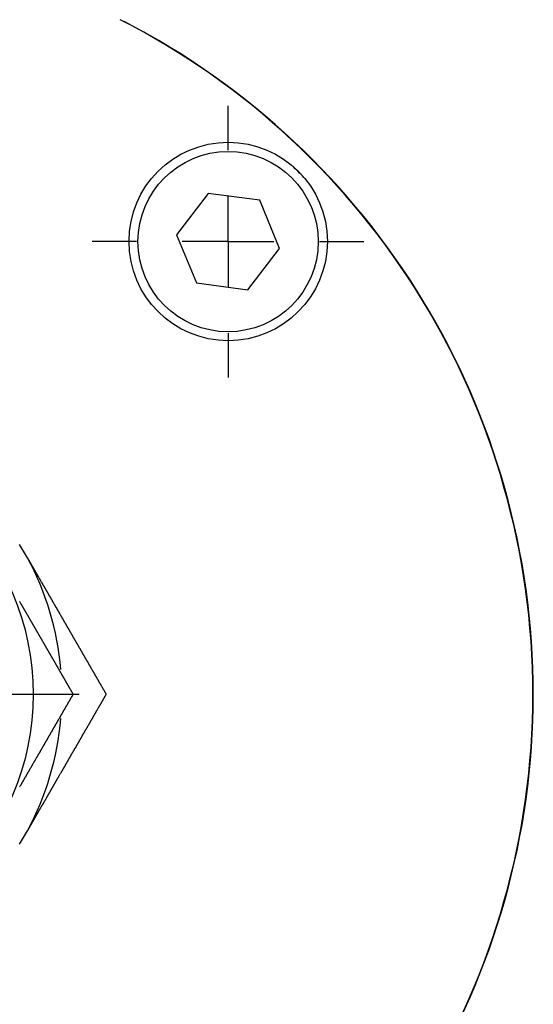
# Model space of a CAD drawing. Extents: x 9.3 to 31.1, y 5.1 to 19.6.
# Tile 92 of 132: x 23.441 to 24.002, y 9.787 to 10.861. Entities that reach past the tile are written whole.
import ezdxf

# ---------------------------------------------------------------- set-up
doc = ezdxf.new("R2010")
doc.units = 0
doc.layers.get('0').update_dxf_attribs({"linetype": 'CONTINUOUS'})

# ---------------------------------------------------------------- blocks, each defined once
blk = doc.blocks.new('SW_CENTERMARKSYMBOL_43')
at = {"color": 0, "linetype": 'CONTINUOUS'}
for p, q in [((0, 0.1), (0, 0.33125)), ((0, 0), (0, 0.05)), ((-0.1, 0), (-0.33125, 0)), ((0, 0), (-0.05, 0)), ((0, 0), (0, -0.05)), ((0, 0), (0.05, 0)), ((0.1, 0), (0.33125, 0)), ((0, -0.1), (0, -0.33125))]:
    blk.add_line(p, q, dxfattribs=at)
blk = doc.blocks.new('SW_CENTERMARKSYMBOL_50')
at = {"color": 0, "linetype": 'CONTINUOUS'}
for p, q in [((0, 0.1), (0, 0.1484)), ((0, 0), (0, 0.05)), ((-0.1, 0), (-0.1484, 0)), ((0, 0), (-0.05, 0)), ((0, 0), (0, -0.05)), ((0, 0), (0.05, 0)), ((0.1, 0), (0.1484, 0)), ((0, -0.1), (0, -0.1484))]:
    blk.add_line(p, q, dxfattribs=at)

msp = doc.modelspace()

# ---------------------------------------------------------------- linework, layer by layer
at = {"color": 7, "linetype": 'CONTINUOUS'}
for p, q in [((23.5545, 10.8593), (23.5551, 10.8593)), ((23.6468, 10.6716), (23.6122, 10.6265)), ((23.7031, 10.6641), (23.6468, 10.6716)), ((23.7248, 10.6116), (23.7031, 10.6641)), ((23.6122, 10.6265), (23.6339, 10.574)), ((23.6902, 10.5665), (23.7248, 10.6116)), ((23.6339, 10.574), (23.6902, 10.5665)), ((23.4493, 10.274), (23.4409, 10.2886)), ((23.4409, 9.9615), (23.4493, 9.9761))]:
    msp.add_line(p, q, dxfattribs=at)
at = {"color": 7}
for points in [[(23.4493, 10.274, 0), (23.4495, 10.2737, 0), (23.4497, 10.2733, 0), (23.4499, 10.273, 0), (23.4501, 10.2727, 0), (23.4503, 10.2723, 0), (23.4505, 10.272, 0), (23.4507, 10.2717, 0), (23.4509, 10.2713, 0), (23.4511, 10.271, 0), (23.4513, 10.2707, 0), (23.4515, 10.2703, 0), (23.4517, 10.27, 0), (23.4518, 10.2697, 0), (23.452, 10.2693, 0), (23.4522, 10.269, 0), (23.4524, 10.2686, 0), (23.4526, 10.2683, 0), (23.4528, 10.268, 0), (23.453, 10.2676, 0), (23.4532, 10.2673, 0), (23.4534, 10.267, 0), (23.4536, 10.2666, 0), (23.4538, 10.2663, 0), (23.454, 10.266, 0), (23.4542, 10.2656, 0), (23.4544, 10.2653, 0), (23.4545, 10.265, 0), (23.4547, 10.2646, 0), (23.4549, 10.2643, 0), (23.4551, 10.264, 0), (23.4553, 10.2636, 0), (23.4555, 10.2633, 0), (23.4557, 10.263, 0), (23.4559, 10.2626, 0), (23.4561, 10.2623, 0), (23.4563, 10.262, 0), (23.4565, 10.2616, 0), (23.4567, 10.2613, 0), (23.4569, 10.261, 0), (23.4571, 10.2606, 0), (23.4573, 10.2603, 0), (23.4574, 10.26, 0), (23.4576, 10.2596, 0), (23.4578, 10.2593, 0), (23.458, 10.259, 0), (23.4582, 10.2586, 0), (23.4584, 10.2583, 0), (23.4586, 10.2579, 0), (23.4588, 10.2576, 0), (23.459, 10.2573, 0), (23.4592, 10.2569, 0), (23.4594, 10.2566, 0), (23.4596, 10.2563, 0), (23.4598, 10.2559, 0), (23.46, 10.2556, 0), (23.4601, 10.2553, 0), (23.4603, 10.2549, 0), (23.4605, 10.2546, 0), (23.4607, 10.2543, 0), (23.4609, 10.2539, 0), (23.4611, 10.2536, 0), (23.4613, 10.2533, 0), (23.4615, 10.2529, 0), (23.4617, 10.2526, 0), (23.4619, 10.2523, 0), (23.4621, 10.2519, 0), (23.4623, 10.2516, 0), (23.4625, 10.2513, 0), (23.4627, 10.2509, 0), (23.4628, 10.2506, 0), (23.463, 10.2503, 0), (23.4632, 10.2499, 0), (23.4634, 10.2496, 0), (23.4636, 10.2493, 0), (23.4638, 10.2489, 0), (23.464, 10.2486, 0), (23.4642, 10.2483, 0), (23.4644, 10.2479, 0), (23.4646, 10.2476, 0), (23.4648, 10.2473, 0), (23.465, 10.2469, 0), (23.4652, 10.2466, 0), (23.4654, 10.2462, 0), (23.4656, 10.2459, 0), (23.4657, 10.2456, 0), (23.4659, 10.2452, 0), (23.4661, 10.2449, 0), (23.4663, 10.2446, 0), (23.4665, 10.2442, 0), (23.4667, 10.2439, 0), (23.4669, 10.2436, 0), (23.4671, 10.2432, 0), (23.4673, 10.2429, 0), (23.4675, 10.2426, 0), (23.4677, 10.2422, 0), (23.4679, 10.2419, 0), (23.4681, 10.2416, 0), (23.4683, 10.2412, 0), (23.4684, 10.2409, 0), (23.4686, 10.2406, 0), (23.4688, 10.2402, 0), (23.469, 10.2399, 0), (23.4692, 10.2396, 0), (23.4694, 10.2392, 0), (23.4696, 10.2389, 0), (23.4698, 10.2386, 0), (23.47, 10.2382, 0), (23.4702, 10.2379, 0), (23.4704, 10.2376, 0), (23.4706, 10.2372, 0), (23.4708, 10.2369, 0), (23.471, 10.2366, 0), (23.4711, 10.2362, 0), (23.4713, 10.2359, 0), (23.4715, 10.2356, 0), (23.4717, 10.2352, 0), (23.4719, 10.2349, 0), (23.4721, 10.2346, 0), (23.4723, 10.2342, 0), (23.4725, 10.2339, 0), (23.4727, 10.2336, 0), (23.4729, 10.2332, 0), (23.4731, 10.2329, 0), (23.4733, 10.2326, 0), (23.4735, 10.2322, 0), (23.4737, 10.2319, 0), (23.4738, 10.2315, 0), (23.474, 10.2312, 0), (23.4742, 10.2309, 0), (23.4744, 10.2305, 0), (23.4746, 10.2302, 0), (23.4748, 10.2299, 0), (23.475, 10.2295, 0), (23.4752, 10.2292, 0), (23.4754, 10.2289, 0), (23.4756, 10.2285, 0), (23.4758, 10.2282, 0), (23.476, 10.2279, 0), (23.4762, 10.2275, 0), (23.4764, 10.2272, 0), (23.4765, 10.2269, 0), (23.4767, 10.2265, 0), (23.4769, 10.2262, 0), (23.4771, 10.2259, 0), (23.4773, 10.2255, 0), (23.4775, 10.2252, 0), (23.4777, 10.2249, 0), (23.4779, 10.2245, 0), (23.4781, 10.2242, 0), (23.4783, 10.2239, 0), (23.4785, 10.2235, 0), (23.4787, 10.2232, 0), (23.4789, 10.2229, 0), (23.4791, 10.2225, 0), (23.4792, 10.2222, 0), (23.4794, 10.2219, 0), (23.4796, 10.2215, 0), (23.4798, 10.2212, 0), (23.48, 10.2209, 0), (23.4802, 10.2205, 0), (23.4804, 10.2202, 0), (23.4806, 10.2199, 0), (23.4808, 10.2195, 0), (23.481, 10.2192, 0), (23.4812, 10.2189, 0), (23.4814, 10.2185, 0), (23.4816, 10.2182, 0), (23.4817, 10.2179, 0), (23.4819, 10.2175, 0), (23.4821, 10.2172, 0), (23.4823, 10.2169, 0), (23.4825, 10.2165, 0), (23.4827, 10.2162, 0), (23.4829, 10.2159, 0), (23.4831, 10.2155, 0), (23.4833, 10.2152, 0), (23.4835, 10.2149, 0), (23.4837, 10.2145, 0), (23.4839, 10.2142, 0), (23.4841, 10.2139, 0), (23.4843, 10.2135, 0), (23.4844, 10.2132, 0), (23.4846, 10.2129, 0), (23.4848, 10.2125, 0), (23.485, 10.2122, 0), (23.4852, 10.2119, 0), (23.4854, 10.2115, 0), (23.4856, 10.2112, 0), (23.4858, 10.2109, 0), (23.486, 10.2105, 0), (23.4862, 10.2102, 0), (23.4864, 10.2099, 0), (23.4866, 10.2095, 0), (23.4868, 10.2092, 0), (23.487, 10.2088, 0), (23.4871, 10.2085, 0), (23.4873, 10.2082, 0), (23.4875, 10.2078, 0), (23.4877, 10.2075, 0), (23.4879, 10.2072, 0), (23.4881, 10.2068, 0), (23.4883, 10.2065, 0), (23.4885, 10.2062, 0), (23.4887, 10.2058, 0), (23.4889, 10.2055, 0), (23.4891, 10.2052, 0), (23.4893, 10.2048, 0), (23.4895, 10.2045, 0), (23.4896, 10.2042, 0), (23.4898, 10.2038, 0), (23.49, 10.2035, 0), (23.4902, 10.2032, 0), (23.4904, 10.2028, 0), (23.4906, 10.2025, 0), (23.4908, 10.2022, 0), (23.491, 10.2018, 0), (23.4912, 10.2015, 0), (23.4914, 10.2012, 0), (23.4916, 10.2008, 0), (23.4918, 10.2005, 0), (23.492, 10.2002, 0), (23.4922, 10.1998, 0), (23.4923, 10.1995, 0), (23.4925, 10.1992, 0), (23.4927, 10.1988, 0), (23.4929, 10.1985, 0), (23.4931, 10.1982, 0), (23.4933, 10.1978, 0), (23.4935, 10.1975, 0), (23.4937, 10.1972, 0), (23.4939, 10.1968, 0), (23.4941, 10.1965, 0), (23.4943, 10.1962, 0), (23.4945, 10.1958, 0), (23.4947, 10.1955, 0), (23.4948, 10.1952, 0), (23.495, 10.1948, 0), (23.4952, 10.1945, 0), (23.4954, 10.1942, 0), (23.4956, 10.1938, 0), (23.4958, 10.1935, 0), (23.496, 10.1932, 0), (23.4962, 10.1928, 0), (23.4964, 10.1925, 0), (23.4966, 10.1922, 0), (23.4968, 10.1918, 0), (23.497, 10.1915, 0), (23.4972, 10.1912, 0), (23.4973, 10.1908, 0), (23.4975, 10.1905, 0), (23.4977, 10.1902, 0), (23.4979, 10.1898, 0), (23.4981, 10.1895, 0), (23.4983, 10.1892, 0), (23.4985, 10.1888, 0), (23.4987, 10.1885, 0), (23.4989, 10.1882, 0), (23.4991, 10.1878, 0), (23.4993, 10.1875, 0), (23.4995, 10.1872, 0), (23.4997, 10.1868, 0), (23.4998, 10.1865, 0), (23.5, 10.1862, 0), (23.5002, 10.1858, 0), (23.5004, 10.1855, 0), (23.5006, 10.1852, 0), (23.5008, 10.1848, 0), (23.501, 10.1845, 0), (23.5012, 10.1842, 0), (23.5014, 10.1838, 0), (23.5016, 10.1835, 0), (23.5018, 10.1832, 0), (23.502, 10.1828, 0), (23.5022, 10.1825, 0), (23.5023, 10.1822, 0), (23.5025, 10.1819, 0), (23.5027, 10.1815, 0), (23.5029, 10.1812, 0), (23.5031, 10.1809, 0), (23.5033, 10.1805, 0), (23.5035, 10.1802, 0), (23.5037, 10.1799, 0), (23.5039, 10.1795, 0), (23.5041, 10.1792, 0), (23.5043, 10.1789, 0), (23.5045, 10.1785, 0), (23.5047, 10.1782, 0), (23.5048, 10.1779, 0), (23.505, 10.1775, 0), (23.5052, 10.1772, 0), (23.5054, 10.1769, 0), (23.5056, 10.1765, 0), (23.5058, 10.1762, 0), (23.506, 10.1759, 0), (23.5062, 10.1755, 0), (23.5064, 10.1752, 0), (23.5066, 10.1749, 0), (23.5068, 10.1745, 0), (23.507, 10.1742, 0), (23.5072, 10.1739, 0), (23.5073, 10.1735, 0), (23.5075, 10.1732, 0), (23.5077, 10.1729, 0), (23.5079, 10.1725, 0), (23.5081, 10.1722, 0), (23.5083, 10.1719, 0), (23.5085, 10.1715, 0), (23.5087, 10.1712, 0), (23.5089, 10.1709, 0), (23.5091, 10.1705, 0), (23.5093, 10.1702, 0), (23.5095, 10.1699, 0), (23.5096, 10.1695, 0), (23.5098, 10.1692, 0), (23.51, 10.1689, 0), (23.5102, 10.1685, 0), (23.5104, 10.1682, 0), (23.5106, 10.1679, 0), (23.5108, 10.1675, 0), (23.511, 10.1672, 0), (23.5112, 10.1669, 0), (23.5114, 10.1665, 0), (23.5116, 10.1662, 0), (23.5118, 10.1659, 0), (23.512, 10.1655, 0), (23.5121, 10.1652, 0), (23.5123, 10.1649, 0), (23.5125, 10.1645, 0), (23.5127, 10.1642, 0), (23.5129, 10.1639, 0), (23.5131, 10.1635, 0), (23.5133, 10.1632, 0), (23.5135, 10.1629, 0), (23.5137, 10.1626, 0), (23.5139, 10.1622, 0), (23.5141, 10.1619, 0), (23.5143, 10.1616, 0), (23.5144, 10.1612, 0), (23.5146, 10.1609, 0), (23.5148, 10.1606, 0), (23.515, 10.1602, 0), (23.5152, 10.1599, 0), (23.5154, 10.1596, 0), (23.5156, 10.1592, 0), (23.5158, 10.1589, 0), (23.516, 10.1586, 0), (23.5162, 10.1582, 0), (23.5164, 10.1579, 0), (23.5166, 10.1576, 0), (23.5168, 10.1572, 0), (23.5169, 10.1569, 0), (23.5171, 10.1566, 0), (23.5173, 10.1562, 0), (23.5175, 10.1559, 0), (23.5177, 10.1556, 0), (23.5179, 10.1552, 0), (23.5181, 10.1549, 0), (23.5183, 10.1546, 0), (23.5185, 10.1542, 0), (23.5187, 10.1539, 0), (23.5189, 10.1536, 0), (23.5191, 10.1532, 0), (23.5192, 10.1529, 0), (23.5194, 10.1526, 0), (23.5196, 10.1522, 0), (23.5198, 10.1519, 0), (23.52, 10.1516, 0), (23.5202, 10.1512, 0), (23.5204, 10.1509, 0), (23.5206, 10.1506, 0), (23.5208, 10.1503, 0), (23.521, 10.1499, 0), (23.5212, 10.1496, 0), (23.5214, 10.1493, 0), (23.5215, 10.1489, 0), (23.5217, 10.1486, 0), (23.5219, 10.1483, 0), (23.5221, 10.1479, 0), (23.5223, 10.1476, 0), (23.5225, 10.1473, 0), (23.5227, 10.1469, 0), (23.5229, 10.1466, 0), (23.5231, 10.1463, 0), (23.5233, 10.1459, 0), (23.5235, 10.1456, 0), (23.5237, 10.1453, 0), (23.5238, 10.1449, 0), (23.524, 10.1446, 0), (23.5242, 10.1443, 0), (23.5244, 10.1439, 0), (23.5246, 10.1436, 0), (23.5248, 10.1433, 0), (23.525, 10.1429, 0), (23.5252, 10.1426, 0), (23.5254, 10.1423, 0), (23.5256, 10.142, 0), (23.5258, 10.1416, 0), (23.526, 10.1413, 0), (23.5261, 10.141, 0), (23.5263, 10.1406, 0), (23.5265, 10.1403, 0), (23.5267, 10.14, 0), (23.5269, 10.1396, 0), (23.5271, 10.1393, 0), (23.5273, 10.139, 0), (23.5275, 10.1386, 0), (23.5277, 10.1383, 0), (23.5279, 10.138, 0), (23.5281, 10.1376, 0), (23.5283, 10.1373, 0), (23.5284, 10.137, 0), (23.5286, 10.1366, 0), (23.5288, 10.1363, 0), (23.529, 10.136, 0), (23.5292, 10.1356, 0), (23.5294, 10.1353, 0), (23.5296, 10.135, 0), (23.5298, 10.1347, 0), (23.53, 10.1343, 0), (23.5302, 10.134, 0), (23.5304, 10.1337, 0), (23.5306, 10.1333, 0), (23.5307, 10.133, 0), (23.5309, 10.1327, 0), (23.5311, 10.1323, 0), (23.5313, 10.132, 0), (23.5315, 10.1317, 0), (23.5317, 10.1313, 0), (23.5319, 10.131, 0), (23.5321, 10.1307, 0), (23.5323, 10.1303, 0), (23.5325, 10.13, 0), (23.5327, 10.1297, 0), (23.5329, 10.1293, 0), (23.533, 10.129, 0), (23.5332, 10.1287, 0), (23.5334, 10.1284, 0), (23.5336, 10.128, 0), (23.5338, 10.1277, 0), (23.534, 10.1274, 0), (23.5342, 10.127, 0), (23.5344, 10.1267, 0), (23.5346, 10.1264, 0), (23.5348, 10.126, 0), (23.535, 10.1257, 0), (23.5351, 10.1254, 0), (23.5353, 10.125, 0)], [(23.4408, 10.2262, 0), (23.441, 10.2259, 0), (23.4412, 10.2256, 0), (23.4414, 10.2253, 0), (23.4416, 10.225, 0), (23.4417, 10.2246, 0), (23.4419, 10.2243, 0), (23.4421, 10.224, 0), (23.4423, 10.2237, 0), (23.4425, 10.2234, 0), (23.4427, 10.2231, 0), (23.4428, 10.2227, 0), (23.443, 10.2224, 0), (23.4432, 10.2221, 0), (23.4434, 10.2218, 0), (23.4436, 10.2215, 0), (23.4438, 10.2212, 0), (23.4439, 10.2209, 0), (23.4441, 10.2205, 0), (23.4443, 10.2202, 0), (23.4445, 10.2199, 0), (23.4447, 10.2196, 0), (23.4448, 10.2193, 0), (23.445, 10.219, 0), (23.4452, 10.2187, 0), (23.4454, 10.2183, 0), (23.4456, 10.218, 0), (23.4458, 10.2177, 0), (23.4459, 10.2174, 0), (23.4461, 10.2171, 0), (23.4463, 10.2168, 0), (23.4465, 10.2164, 0), (23.4467, 10.2161, 0), (23.4468, 10.2158, 0), (23.447, 10.2155, 0), (23.4472, 10.2152, 0), (23.4474, 10.2149, 0), (23.4476, 10.2146, 0), (23.4478, 10.2142, 0), (23.4479, 10.2139, 0), (23.4481, 10.2136, 0), (23.4483, 10.2133, 0), (23.4485, 10.213, 0), (23.4487, 10.2127, 0), (23.4488, 10.2123, 0), (23.449, 10.212, 0), (23.4492, 10.2117, 0), (23.4494, 10.2114, 0), (23.4496, 10.2111, 0), (23.4498, 10.2108, 0), (23.4499, 10.2105, 0), (23.4501, 10.2101, 0), (23.4503, 10.2098, 0), (23.4505, 10.2095, 0), (23.4507, 10.2092, 0), (23.4508, 10.2089, 0), (23.451, 10.2086, 0), (23.4512, 10.2083, 0), (23.4514, 10.2079, 0), (23.4516, 10.2076, 0), (23.4518, 10.2073, 0), (23.4519, 10.207, 0), (23.4521, 10.2067, 0), (23.4523, 10.2064, 0), (23.4525, 10.206, 0), (23.4527, 10.2057, 0), (23.4528, 10.2054, 0), (23.453, 10.2051, 0), (23.4532, 10.2048, 0), (23.4534, 10.2045, 0), (23.4536, 10.2042, 0), (23.4538, 10.2038, 0), (23.4539, 10.2035, 0), (23.4541, 10.2032, 0), (23.4543, 10.2029, 0), (23.4545, 10.2026, 0), (23.4547, 10.2023, 0), (23.4548, 10.202, 0), (23.455, 10.2016, 0), (23.4552, 10.2013, 0), (23.4554, 10.201, 0), (23.4556, 10.2007, 0), (23.4558, 10.2004, 0), (23.4559, 10.2001, 0), (23.4561, 10.1997, 0), (23.4563, 10.1994, 0), (23.4565, 10.1991, 0), (23.4567, 10.1988, 0), (23.4568, 10.1985, 0), (23.457, 10.1982, 0), (23.4572, 10.1979, 0), (23.4574, 10.1975, 0), (23.4576, 10.1972, 0), (23.4578, 10.1969, 0), (23.4579, 10.1966, 0), (23.4581, 10.1963, 0), (23.4583, 10.196, 0), (23.4585, 10.1957, 0), (23.4587, 10.1953, 0), (23.4588, 10.195, 0), (23.459, 10.1947, 0), (23.4592, 10.1944, 0), (23.4594, 10.1941, 0), (23.4596, 10.1938, 0), (23.4598, 10.1935, 0), (23.4599, 10.1931, 0), (23.4601, 10.1928, 0), (23.4603, 10.1925, 0), (23.4605, 10.1922, 0), (23.4607, 10.1919, 0), (23.4608, 10.1916, 0), (23.461, 10.1912, 0), (23.4612, 10.1909, 0), (23.4614, 10.1906, 0), (23.4616, 10.1903, 0), (23.4618, 10.19, 0), (23.4619, 10.1897, 0), (23.4621, 10.1894, 0), (23.4623, 10.189, 0), (23.4625, 10.1887, 0), (23.4627, 10.1884, 0), (23.4628, 10.1881, 0), (23.463, 10.1878, 0), (23.4632, 10.1875, 0), (23.4634, 10.1872, 0), (23.4636, 10.1868, 0), (23.4638, 10.1865, 0), (23.4639, 10.1862, 0), (23.4641, 10.1859, 0), (23.4643, 10.1856, 0), (23.4645, 10.1853, 0), (23.4647, 10.185, 0), (23.4648, 10.1846, 0), (23.465, 10.1843, 0), (23.4652, 10.184, 0), (23.4654, 10.1837, 0), (23.4656, 10.1834, 0), (23.4658, 10.1831, 0), (23.4659, 10.1828, 0), (23.4661, 10.1824, 0), (23.4663, 10.1821, 0), (23.4665, 10.1818, 0), (23.4667, 10.1815, 0), (23.4668, 10.1812, 0), (23.467, 10.1809, 0), (23.4672, 10.1806, 0), (23.4674, 10.1802, 0), (23.4676, 10.1799, 0), (23.4677, 10.1796, 0), (23.4679, 10.1793, 0), (23.4681, 10.179, 0), (23.4683, 10.1787, 0), (23.4685, 10.1784, 0), (23.4687, 10.178, 0), (23.4688, 10.1777, 0), (23.469, 10.1774, 0), (23.4692, 10.1771, 0), (23.4694, 10.1768, 0), (23.4696, 10.1765, 0), (23.4697, 10.1762, 0), (23.4699, 10.1758, 0), (23.4701, 10.1755, 0), (23.4703, 10.1752, 0), (23.4705, 10.1749, 0), (23.4707, 10.1746, 0), (23.4708, 10.1743, 0), (23.471, 10.174, 0), (23.4712, 10.1736, 0), (23.4714, 10.1733, 0), (23.4716, 10.173, 0), (23.4717, 10.1727, 0), (23.4719, 10.1724, 0), (23.4721, 10.1721, 0), (23.4723, 10.1718, 0), (23.4725, 10.1714, 0), (23.4726, 10.1711, 0), (23.4728, 10.1708, 0), (23.473, 10.1705, 0), (23.4732, 10.1702, 0), (23.4734, 10.1699, 0), (23.4736, 10.1696, 0), (23.4737, 10.1692, 0), (23.4739, 10.1689, 0), (23.4741, 10.1686, 0), (23.4743, 10.1683, 0), (23.4745, 10.168, 0), (23.4746, 10.1677, 0), (23.4748, 10.1674, 0), (23.475, 10.167, 0), (23.4752, 10.1667, 0), (23.4754, 10.1664, 0), (23.4755, 10.1661, 0), (23.4757, 10.1658, 0), (23.4759, 10.1655, 0), (23.4761, 10.1652, 0), (23.4763, 10.1648, 0), (23.4765, 10.1645, 0), (23.4766, 10.1642, 0), (23.4768, 10.1639, 0), (23.477, 10.1636, 0), (23.4772, 10.1633, 0), (23.4774, 10.163, 0), (23.4775, 10.1626, 0), (23.4777, 10.1623, 0), (23.4779, 10.162, 0), (23.4781, 10.1617, 0), (23.4783, 10.1614, 0), (23.4784, 10.1611, 0), (23.4786, 10.1608, 0), (23.4788, 10.1604, 0), (23.479, 10.1601, 0), (23.4792, 10.1598, 0), (23.4794, 10.1595, 0), (23.4795, 10.1592, 0), (23.4797, 10.1589, 0), (23.4799, 10.1586, 0), (23.4801, 10.1583, 0), (23.4803, 10.1579, 0), (23.4804, 10.1576, 0), (23.4806, 10.1573, 0), (23.4808, 10.157, 0), (23.481, 10.1567, 0), (23.4812, 10.1564, 0), (23.4813, 10.1561, 0), (23.4815, 10.1557, 0), (23.4817, 10.1554, 0), (23.4819, 10.1551, 0), (23.4821, 10.1548, 0), (23.4823, 10.1545, 0), (23.4824, 10.1542, 0), (23.4826, 10.1539, 0), (23.4828, 10.1535, 0), (23.483, 10.1532, 0), (23.4832, 10.1529, 0), (23.4833, 10.1526, 0), (23.4835, 10.1523, 0), (23.4837, 10.152, 0), (23.4839, 10.1517, 0), (23.4841, 10.1513, 0), (23.4842, 10.151, 0), (23.4844, 10.1507, 0), (23.4846, 10.1504, 0), (23.4848, 10.1501, 0), (23.485, 10.1498, 0), (23.4852, 10.1495, 0), (23.4853, 10.1492, 0), (23.4855, 10.1488, 0), (23.4857, 10.1485, 0), (23.4859, 10.1482, 0), (23.4861, 10.1479, 0), (23.4862, 10.1476, 0), (23.4864, 10.1473, 0), (23.4866, 10.147, 0), (23.4868, 10.1466, 0), (23.487, 10.1463, 0), (23.4871, 10.146, 0), (23.4873, 10.1457, 0), (23.4875, 10.1454, 0), (23.4877, 10.1451, 0), (23.4879, 10.1448, 0), (23.488, 10.1444, 0), (23.4882, 10.1441, 0), (23.4884, 10.1438, 0), (23.4886, 10.1435, 0), (23.4888, 10.1432, 0), (23.489, 10.1429, 0), (23.4891, 10.1426, 0), (23.4893, 10.1423, 0), (23.4895, 10.1419, 0), (23.4897, 10.1416, 0), (23.4899, 10.1413, 0), (23.49, 10.141, 0), (23.4902, 10.1407, 0), (23.4904, 10.1404, 0), (23.4906, 10.1401, 0), (23.4908, 10.1397, 0), (23.4909, 10.1394, 0), (23.4911, 10.1391, 0), (23.4913, 10.1388, 0), (23.4915, 10.1385, 0), (23.4917, 10.1382, 0), (23.4918, 10.1379, 0), (23.492, 10.1376, 0), (23.4922, 10.1372, 0), (23.4924, 10.1369, 0), (23.4926, 10.1366, 0), (23.4928, 10.1363, 0), (23.4929, 10.136, 0), (23.4931, 10.1357, 0), (23.4933, 10.1354, 0), (23.4935, 10.1351, 0), (23.4937, 10.1347, 0), (23.4938, 10.1344, 0), (23.494, 10.1341, 0), (23.4942, 10.1338, 0), (23.4944, 10.1335, 0), (23.4946, 10.1332, 0), (23.4947, 10.1329, 0), (23.4949, 10.1325, 0), (23.4951, 10.1322, 0), (23.4953, 10.1319, 0), (23.4955, 10.1316, 0), (23.4956, 10.1313, 0), (23.4958, 10.131, 0), (23.496, 10.1307, 0), (23.4962, 10.1304, 0), (23.4964, 10.13, 0), (23.4965, 10.1297, 0), (23.4967, 10.1294, 0), (23.4969, 10.1291, 0), (23.4971, 10.1288, 0), (23.4973, 10.1285, 0), (23.4975, 10.1282, 0), (23.4976, 10.1279, 0), (23.4978, 10.1275, 0), (23.498, 10.1272, 0), (23.4982, 10.1269, 0), (23.4984, 10.1266, 0), (23.4985, 10.1263, 0), (23.4987, 10.126, 0), (23.4989, 10.1257, 0), (23.4991, 10.1253, 0), (23.4993, 10.125, 0)], [(23.4993, 10.125, 0), (23.4991, 10.1247, 0), (23.4989, 10.1244, 0), (23.4987, 10.124, 0), (23.4985, 10.1237, 0), (23.4983, 10.1233, 0), (23.4981, 10.123, 0), (23.4979, 10.1227, 0), (23.4977, 10.1223, 0), (23.4975, 10.122, 0), (23.4973, 10.1217, 0), (23.4971, 10.1213, 0), (23.4969, 10.121, 0), (23.4967, 10.1207, 0), (23.4965, 10.1203, 0), (23.4963, 10.12, 0), (23.4961, 10.1196, 0), (23.4959, 10.1193, 0), (23.4958, 10.119, 0), (23.4956, 10.1186, 0), (23.4954, 10.1183, 0), (23.4952, 10.118, 0), (23.495, 10.1176, 0), (23.4948, 10.1173, 0), (23.4946, 10.1169, 0), (23.4944, 10.1166, 0), (23.4942, 10.1163, 0), (23.494, 10.1159, 0), (23.4938, 10.1156, 0), (23.4936, 10.1153, 0), (23.4934, 10.1149, 0), (23.4932, 10.1146, 0), (23.493, 10.1142, 0), (23.4928, 10.1139, 0), (23.4926, 10.1136, 0), (23.4924, 10.1132, 0), (23.4922, 10.1129, 0), (23.4921, 10.1126, 0), (23.4919, 10.1122, 0), (23.4917, 10.1119, 0), (23.4915, 10.1115, 0), (23.4913, 10.1112, 0), (23.4911, 10.1109, 0), (23.4909, 10.1105, 0), (23.4907, 10.1102, 0), (23.4905, 10.1099, 0), (23.4903, 10.1095, 0), (23.4901, 10.1092, 0), (23.4899, 10.1088, 0), (23.4897, 10.1085, 0), (23.4895, 10.1082, 0), (23.4893, 10.1078, 0), (23.4891, 10.1075, 0), (23.4889, 10.1072, 0), (23.4887, 10.1068, 0), (23.4885, 10.1065, 0), (23.4884, 10.1061, 0), (23.4882, 10.1058, 0), (23.488, 10.1055, 0), (23.4878, 10.1051, 0), (23.4876, 10.1048, 0), (23.4874, 10.1045, 0), (23.4872, 10.1041, 0), (23.487, 10.1038, 0), (23.4868, 10.1034, 0), (23.4866, 10.1031, 0), (23.4864, 10.1028, 0), (23.4862, 10.1024, 0), (23.486, 10.1021, 0), (23.4858, 10.1018, 0), (23.4856, 10.1014, 0), (23.4854, 10.1011, 0), (23.4852, 10.1007, 0), (23.485, 10.1004, 0), (23.4848, 10.1001, 0), (23.4846, 10.0997, 0), (23.4845, 10.0994, 0), (23.4843, 10.0991, 0), (23.4841, 10.0987, 0), (23.4839, 10.0984, 0), (23.4837, 10.098, 0), (23.4835, 10.0977, 0), (23.4833, 10.0974, 0), (23.4831, 10.097, 0), (23.4829, 10.0967, 0), (23.4827, 10.0964, 0), (23.4825, 10.096, 0), (23.4823, 10.0957, 0), (23.4821, 10.0953, 0), (23.4819, 10.095, 0), (23.4817, 10.0947, 0), (23.4815, 10.0943, 0), (23.4813, 10.094, 0), (23.4811, 10.0936, 0), (23.4809, 10.0933, 0), (23.4807, 10.093, 0), (23.4806, 10.0926, 0), (23.4804, 10.0923, 0), (23.4802, 10.092, 0), (23.48, 10.0916, 0), (23.4798, 10.0913, 0), (23.4796, 10.0909, 0), (23.4794, 10.0906, 0), (23.4792, 10.0903, 0), (23.479, 10.0899, 0), (23.4788, 10.0896, 0), (23.4786, 10.0893, 0), (23.4784, 10.0889, 0), (23.4782, 10.0886, 0), (23.478, 10.0882, 0), (23.4778, 10.0879, 0), (23.4776, 10.0876, 0), (23.4774, 10.0872, 0), (23.4772, 10.0869, 0), (23.477, 10.0865, 0), (23.4768, 10.0862, 0), (23.4766, 10.0859, 0), (23.4765, 10.0855, 0), (23.4763, 10.0852, 0), (23.4761, 10.0849, 0), (23.4759, 10.0845, 0), (23.4757, 10.0842, 0), (23.4755, 10.0838, 0), (23.4753, 10.0835, 0), (23.4751, 10.0832, 0), (23.4749, 10.0828, 0), (23.4747, 10.0825, 0), (23.4745, 10.0822, 0), (23.4743, 10.0818, 0), (23.4741, 10.0815, 0), (23.4739, 10.0811, 0), (23.4737, 10.0808, 0), (23.4735, 10.0805, 0), (23.4733, 10.0801, 0), (23.4731, 10.0798, 0), (23.4729, 10.0794, 0), (23.4727, 10.0791, 0), (23.4725, 10.0788, 0), (23.4723, 10.0784, 0), (23.4722, 10.0781, 0), (23.472, 10.0778, 0), (23.4718, 10.0774, 0), (23.4716, 10.0771, 0), (23.4714, 10.0767, 0), (23.4712, 10.0764, 0), (23.471, 10.0761, 0), (23.4708, 10.0757, 0), (23.4706, 10.0754, 0), (23.4704, 10.075, 0), (23.4702, 10.0747, 0), (23.47, 10.0744, 0), (23.4698, 10.074, 0), (23.4696, 10.0737, 0), (23.4694, 10.0734, 0), (23.4692, 10.073, 0), (23.469, 10.0727, 0), (23.4688, 10.0723, 0), (23.4686, 10.072, 0), (23.4684, 10.0717, 0), (23.4682, 10.0713, 0), (23.468, 10.071, 0), (23.4679, 10.0706, 0), (23.4677, 10.0703, 0), (23.4675, 10.07, 0), (23.4673, 10.0696, 0), (23.4671, 10.0693, 0), (23.4669, 10.0689, 0), (23.4667, 10.0686, 0), (23.4665, 10.0683, 0), (23.4663, 10.0679, 0), (23.4661, 10.0676, 0), (23.4659, 10.0673, 0), (23.4657, 10.0669, 0), (23.4655, 10.0666, 0), (23.4653, 10.0662, 0), (23.4651, 10.0659, 0), (23.4649, 10.0656, 0), (23.4647, 10.0652, 0), (23.4645, 10.0649, 0), (23.4643, 10.0645, 0), (23.4641, 10.0642, 0), (23.4639, 10.0639, 0), (23.4637, 10.0635, 0), (23.4636, 10.0632, 0), (23.4634, 10.0629, 0), (23.4632, 10.0625, 0), (23.463, 10.0622, 0), (23.4628, 10.0618, 0), (23.4626, 10.0615, 0), (23.4624, 10.0612, 0), (23.4622, 10.0608, 0), (23.462, 10.0605, 0), (23.4618, 10.0601, 0), (23.4616, 10.0598, 0), (23.4614, 10.0595, 0), (23.4612, 10.0591, 0), (23.461, 10.0588, 0), (23.4608, 10.0584, 0), (23.4606, 10.0581, 0), (23.4604, 10.0578, 0), (23.4602, 10.0574, 0), (23.46, 10.0571, 0), (23.4598, 10.0568, 0), (23.4596, 10.0564, 0), (23.4594, 10.0561, 0), (23.4592, 10.0557, 0), (23.4591, 10.0554, 0), (23.4589, 10.0551, 0), (23.4587, 10.0547, 0), (23.4585, 10.0544, 0), (23.4583, 10.054, 0), (23.4581, 10.0537, 0), (23.4579, 10.0534, 0), (23.4577, 10.053, 0), (23.4575, 10.0527, 0), (23.4573, 10.0523, 0), (23.4571, 10.052, 0), (23.4569, 10.0517, 0), (23.4567, 10.0513, 0), (23.4565, 10.051, 0), (23.4563, 10.0506, 0), (23.4561, 10.0503, 0), (23.4559, 10.05, 0), (23.4557, 10.0496, 0), (23.4555, 10.0493, 0), (23.4553, 10.049, 0), (23.4551, 10.0486, 0), (23.4549, 10.0483, 0), (23.4547, 10.0479, 0), (23.4545, 10.0476, 0), (23.4544, 10.0473, 0), (23.4542, 10.0469, 0), (23.454, 10.0466, 0), (23.4538, 10.0462, 0), (23.4536, 10.0459, 0), (23.4534, 10.0456, 0), (23.4532, 10.0452, 0), (23.453, 10.0449, 0), (23.4528, 10.0445, 0), (23.4526, 10.0442, 0), (23.4524, 10.0439, 0), (23.4522, 10.0435, 0), (23.452, 10.0432, 0), (23.4518, 10.0428, 0), (23.4516, 10.0425, 0), (23.4514, 10.0422, 0), (23.4512, 10.0418, 0), (23.451, 10.0415, 0), (23.4508, 10.0411, 0), (23.4506, 10.0408, 0), (23.4504, 10.0405, 0), (23.4502, 10.0401, 0), (23.45, 10.0398, 0), (23.4498, 10.0395, 0), (23.4496, 10.0391, 0), (23.4495, 10.0388, 0), (23.4493, 10.0384, 0), (23.4491, 10.0381, 0), (23.4489, 10.0378, 0), (23.4487, 10.0374, 0), (23.4485, 10.0371, 0), (23.4483, 10.0367, 0), (23.4481, 10.0364, 0), (23.4479, 10.0361, 0), (23.4477, 10.0357, 0), (23.4475, 10.0354, 0), (23.4473, 10.035, 0), (23.4471, 10.0347, 0), (23.4469, 10.0344, 0), (23.4467, 10.034, 0), (23.4465, 10.0337, 0), (23.4463, 10.0333, 0), (23.4461, 10.033, 0), (23.4459, 10.0327, 0), (23.4457, 10.0323, 0), (23.4455, 10.032, 0), (23.4453, 10.0316, 0), (23.4451, 10.0313, 0), (23.4449, 10.031, 0), (23.4448, 10.0306, 0), (23.4446, 10.0303, 0), (23.4444, 10.0299, 0), (23.4442, 10.0296, 0), (23.444, 10.0293, 0), (23.4438, 10.0289, 0), (23.4436, 10.0286, 0), (23.4434, 10.0282, 0), (23.4432, 10.0279, 0), (23.443, 10.0276, 0), (23.4428, 10.0272, 0), (23.4426, 10.0269, 0), (23.4424, 10.0266, 0), (23.4422, 10.0262, 0), (23.442, 10.0259, 0), (23.4418, 10.0255, 0), (23.4416, 10.0252, 0), (23.4414, 10.0249, 0), (23.4412, 10.0245, 0), (23.441, 10.0242, 0), (23.4408, 10.0238, 0)], [(23.5353, 10.125, 0), (23.5351, 10.1247, 0), (23.5349, 10.1243, 0), (23.5347, 10.124, 0), (23.5345, 10.1236, 0), (23.5343, 10.1232, 0), (23.5341, 10.1229, 0), (23.5339, 10.1225, 0), (23.5337, 10.1222, 0), (23.5335, 10.1218, 0), (23.5333, 10.1215, 0), (23.5331, 10.1211, 0), (23.5329, 10.1207, 0), (23.5327, 10.1204, 0), (23.5325, 10.12, 0), (23.5322, 10.1197, 0), (23.532, 10.1193, 0), (23.5318, 10.119, 0), (23.5316, 10.1186, 0), (23.5314, 10.1182, 0), (23.5312, 10.1179, 0), (23.531, 10.1175, 0), (23.5308, 10.1172, 0), (23.5306, 10.1168, 0), (23.5304, 10.1165, 0), (23.5302, 10.1161, 0), (23.53, 10.1157, 0), (23.5298, 10.1154, 0), (23.5296, 10.115, 0), (23.5294, 10.1147, 0), (23.5292, 10.1143, 0), (23.5289, 10.114, 0), (23.5287, 10.1136, 0), (23.5285, 10.1132, 0), (23.5283, 10.1129, 0), (23.5281, 10.1125, 0), (23.5279, 10.1122, 0), (23.5277, 10.1118, 0), (23.5275, 10.1115, 0), (23.5273, 10.1111, 0), (23.5271, 10.1107, 0), (23.5269, 10.1104, 0), (23.5267, 10.11, 0), (23.5265, 10.1097, 0), (23.5263, 10.1093, 0), (23.5261, 10.109, 0), (23.5259, 10.1086, 0), (23.5256, 10.1082, 0), (23.5254, 10.1079, 0), (23.5252, 10.1075, 0), (23.525, 10.1072, 0), (23.5248, 10.1068, 0), (23.5246, 10.1065, 0), (23.5244, 10.1061, 0), (23.5242, 10.1057, 0), (23.524, 10.1054, 0), (23.5238, 10.105, 0), (23.5236, 10.1047, 0), (23.5234, 10.1043, 0), (23.5232, 10.104, 0), (23.523, 10.1036, 0), (23.5228, 10.1032, 0), (23.5225, 10.1029, 0), (23.5223, 10.1025, 0), (23.5221, 10.1022, 0), (23.5219, 10.1018, 0), (23.5217, 10.1014, 0), (23.5215, 10.1011, 0), (23.5213, 10.1007, 0), (23.5211, 10.1004, 0), (23.5209, 10.1, 0), (23.5207, 10.0997, 0), (23.5205, 10.0993, 0), (23.5203, 10.0989, 0), (23.5201, 10.0986, 0), (23.5199, 10.0982, 0), (23.5197, 10.0979, 0), (23.5195, 10.0975, 0), (23.5192, 10.0972, 0), (23.519, 10.0968, 0), (23.5188, 10.0964, 0), (23.5186, 10.0961, 0), (23.5184, 10.0957, 0), (23.5182, 10.0954, 0), (23.518, 10.095, 0), (23.5178, 10.0946, 0), (23.5176, 10.0943, 0), (23.5174, 10.0939, 0), (23.5172, 10.0936, 0), (23.517, 10.0932, 0), (23.5168, 10.0929, 0), (23.5166, 10.0925, 0), (23.5164, 10.0921, 0), (23.5161, 10.0918, 0), (23.5159, 10.0914, 0), (23.5157, 10.0911, 0), (23.5155, 10.0907, 0), (23.5153, 10.0904, 0), (23.5151, 10.09, 0), (23.5149, 10.0896, 0), (23.5147, 10.0893, 0), (23.5145, 10.0889, 0), (23.5143, 10.0886, 0), (23.5141, 10.0882, 0), (23.5139, 10.0878, 0), (23.5137, 10.0875, 0), (23.5135, 10.0871, 0), (23.5132, 10.0868, 0), (23.513, 10.0864, 0), (23.5128, 10.0861, 0), (23.5126, 10.0857, 0), (23.5124, 10.0853, 0), (23.5122, 10.085, 0), (23.512, 10.0846, 0), (23.5118, 10.0843, 0), (23.5116, 10.0839, 0), (23.5114, 10.0835, 0), (23.5112, 10.0832, 0), (23.511, 10.0828, 0), (23.5108, 10.0825, 0), (23.5106, 10.0821, 0), (23.5104, 10.0818, 0), (23.5101, 10.0814, 0), (23.5099, 10.081, 0), (23.5097, 10.0807, 0), (23.5095, 10.0803, 0), (23.5093, 10.08, 0), (23.5091, 10.0796, 0), (23.5089, 10.0792, 0), (23.5087, 10.0789, 0), (23.5085, 10.0785, 0), (23.5083, 10.0782, 0), (23.5081, 10.0778, 0), (23.5079, 10.0775, 0), (23.5077, 10.0771, 0), (23.5075, 10.0767, 0), (23.5073, 10.0764, 0), (23.507, 10.076, 0), (23.5068, 10.0757, 0), (23.5066, 10.0753, 0), (23.5064, 10.0749, 0), (23.5062, 10.0746, 0), (23.506, 10.0742, 0), (23.5058, 10.0739, 0), (23.5056, 10.0735, 0), (23.5054, 10.0732, 0), (23.5052, 10.0728, 0), (23.505, 10.0724, 0), (23.5048, 10.0721, 0), (23.5046, 10.0717, 0), (23.5044, 10.0714, 0), (23.5041, 10.071, 0), (23.5039, 10.0706, 0), (23.5037, 10.0703, 0), (23.5035, 10.0699, 0), (23.5033, 10.0696, 0), (23.5031, 10.0692, 0), (23.5029, 10.0689, 0), (23.5027, 10.0685, 0), (23.5025, 10.0681, 0), (23.5023, 10.0678, 0), (23.5021, 10.0674, 0), (23.5019, 10.0671, 0), (23.5017, 10.0667, 0), (23.5015, 10.0663, 0), (23.5012, 10.066, 0), (23.501, 10.0656, 0), (23.5008, 10.0653, 0), (23.5006, 10.0649, 0), (23.5004, 10.0645, 0), (23.5002, 10.0642, 0), (23.5, 10.0638, 0), (23.4998, 10.0635, 0), (23.4996, 10.0631, 0), (23.4994, 10.0628, 0), (23.4992, 10.0624, 0), (23.499, 10.062, 0), (23.4988, 10.0617, 0), (23.4986, 10.0613, 0), (23.4983, 10.061, 0), (23.4981, 10.0606, 0), (23.4979, 10.0602, 0), (23.4977, 10.0599, 0), (23.4975, 10.0595, 0), (23.4973, 10.0592, 0), (23.4971, 10.0588, 0), (23.4969, 10.0584, 0), (23.4967, 10.0581, 0), (23.4965, 10.0577, 0), (23.4963, 10.0574, 0), (23.4961, 10.057, 0), (23.4959, 10.0567, 0), (23.4957, 10.0563, 0), (23.4954, 10.0559, 0), (23.4952, 10.0556, 0), (23.495, 10.0552, 0), (23.4948, 10.0549, 0), (23.4946, 10.0545, 0), (23.4944, 10.0541, 0), (23.4942, 10.0538, 0), (23.494, 10.0534, 0), (23.4938, 10.0531, 0), (23.4936, 10.0527, 0), (23.4934, 10.0523, 0), (23.4932, 10.052, 0), (23.493, 10.0516, 0), (23.4927, 10.0513, 0), (23.4925, 10.0509, 0), (23.4923, 10.0505, 0), (23.4921, 10.0502, 0), (23.4919, 10.0498, 0), (23.4917, 10.0495, 0), (23.4915, 10.0491, 0), (23.4913, 10.0488, 0), (23.4911, 10.0484, 0), (23.4909, 10.048, 0), (23.4907, 10.0477, 0), (23.4905, 10.0473, 0), (23.4903, 10.047, 0), (23.4901, 10.0466, 0), (23.4898, 10.0462, 0), (23.4896, 10.0459, 0), (23.4894, 10.0455, 0), (23.4892, 10.0452, 0), (23.489, 10.0448, 0), (23.4888, 10.0444, 0), (23.4886, 10.0441, 0), (23.4884, 10.0437, 0), (23.4882, 10.0434, 0), (23.488, 10.043, 0), (23.4878, 10.0426, 0), (23.4876, 10.0423, 0), (23.4874, 10.0419, 0), (23.4872, 10.0416, 0), (23.4869, 10.0412, 0), (23.4867, 10.0408, 0), (23.4865, 10.0405, 0), (23.4863, 10.0401, 0), (23.4861, 10.0398, 0), (23.4859, 10.0394, 0), (23.4857, 10.0391, 0), (23.4855, 10.0387, 0), (23.4853, 10.0383, 0), (23.4851, 10.038, 0), (23.4849, 10.0376, 0), (23.4847, 10.0373, 0), (23.4845, 10.0369, 0), (23.4842, 10.0365, 0), (23.484, 10.0362, 0), (23.4838, 10.0358, 0), (23.4836, 10.0355, 0), (23.4834, 10.0351, 0), (23.4832, 10.0347, 0), (23.483, 10.0344, 0), (23.4828, 10.034, 0), (23.4826, 10.0337, 0), (23.4824, 10.0333, 0), (23.4822, 10.0329, 0), (23.482, 10.0326, 0), (23.4818, 10.0322, 0), (23.4815, 10.0319, 0), (23.4813, 10.0315, 0), (23.4811, 10.0311, 0), (23.4809, 10.0308, 0), (23.4807, 10.0304, 0), (23.4805, 10.0301, 0), (23.4803, 10.0297, 0), (23.4801, 10.0293, 0), (23.4799, 10.029, 0), (23.4797, 10.0286, 0), (23.4795, 10.0283, 0), (23.4793, 10.0279, 0), (23.4791, 10.0275, 0), (23.4788, 10.0272, 0), (23.4786, 10.0268, 0), (23.4784, 10.0265, 0), (23.4782, 10.0261, 0), (23.478, 10.0257, 0), (23.4778, 10.0254, 0), (23.4776, 10.025, 0), (23.4774, 10.0247, 0), (23.4772, 10.0243, 0), (23.477, 10.0239, 0), (23.4768, 10.0236, 0), (23.4766, 10.0232, 0), (23.4764, 10.0229, 0), (23.4761, 10.0225, 0), (23.4759, 10.0222, 0), (23.4757, 10.0218, 0), (23.4755, 10.0214, 0), (23.4753, 10.0211, 0), (23.4751, 10.0207, 0), (23.4749, 10.0204, 0), (23.4747, 10.02, 0), (23.4745, 10.0196, 0), (23.4743, 10.0193, 0), (23.4741, 10.0189, 0), (23.4739, 10.0186, 0), (23.4737, 10.0182, 0), (23.4734, 10.0178, 0), (23.4732, 10.0175, 0), (23.473, 10.0171, 0), (23.4728, 10.0168, 0), (23.4726, 10.0164, 0), (23.4724, 10.016, 0), (23.4722, 10.0157, 0), (23.472, 10.0153, 0), (23.4718, 10.015, 0), (23.4716, 10.0146, 0), (23.4714, 10.0142, 0), (23.4712, 10.0139, 0), (23.471, 10.0135, 0), (23.4707, 10.0132, 0), (23.4705, 10.0128, 0), (23.4703, 10.0124, 0), (23.4701, 10.0121, 0), (23.4699, 10.0117, 0), (23.4697, 10.0114, 0), (23.4695, 10.011, 0), (23.4693, 10.0106, 0), (23.4691, 10.0103, 0), (23.4689, 10.0099, 0), (23.4687, 10.0096, 0), (23.4685, 10.0092, 0), (23.4683, 10.0088, 0), (23.468, 10.0085, 0), (23.4678, 10.0081, 0), (23.4676, 10.0078, 0), (23.4674, 10.0074, 0), (23.4672, 10.007, 0), (23.467, 10.0067, 0), (23.4668, 10.0063, 0), (23.4666, 10.006, 0), (23.4664, 10.0056, 0), (23.4662, 10.0052, 0), (23.466, 10.0049, 0), (23.4658, 10.0045, 0), (23.4656, 10.0042, 0), (23.4653, 10.0038, 0), (23.4651, 10.0034, 0), (23.4649, 10.0031, 0), (23.4647, 10.0027, 0), (23.4645, 10.0024, 0), (23.4643, 10.002, 0), (23.4641, 10.0016, 0), (23.4639, 10.0013, 0), (23.4637, 10.0009, 0), (23.4635, 10.0006, 0), (23.4633, 10.0002, 0), (23.4631, 9.9998, 0), (23.4629, 9.9995, 0), (23.4626, 9.9991, 0), (23.4624, 9.9988, 0), (23.4622, 9.9984, 0), (23.462, 9.998, 0), (23.4618, 9.9977, 0), (23.4616, 9.9973, 0), (23.4614, 9.997, 0), (23.4612, 9.9966, 0), (23.461, 9.9962, 0), (23.4608, 9.9959, 0), (23.4606, 9.9955, 0), (23.4604, 9.9952, 0), (23.4601, 9.9948, 0), (23.4599, 9.9944, 0), (23.4597, 9.9941, 0), (23.4595, 9.9937, 0), (23.4593, 9.9934, 0), (23.4591, 9.993, 0), (23.4589, 9.9926, 0), (23.4587, 9.9923, 0), (23.4585, 9.9919, 0), (23.4583, 9.9916, 0), (23.4581, 9.9912, 0), (23.4579, 9.9908, 0), (23.4577, 9.9905, 0), (23.4574, 9.9901, 0), (23.4572, 9.9898, 0), (23.457, 9.9894, 0), (23.4568, 9.989, 0), (23.4566, 9.9887, 0), (23.4564, 9.9883, 0), (23.4562, 9.988, 0), (23.456, 9.9876, 0), (23.4558, 9.9872, 0), (23.4556, 9.9869, 0), (23.4554, 9.9865, 0), (23.4552, 9.9862, 0), (23.455, 9.9858, 0), (23.4547, 9.9854, 0), (23.4545, 9.9851, 0), (23.4543, 9.9847, 0), (23.4541, 9.9844, 0), (23.4539, 9.984, 0), (23.4537, 9.9836, 0), (23.4535, 9.9833, 0), (23.4533, 9.9829, 0), (23.4531, 9.9825, 0), (23.4529, 9.9822, 0), (23.4527, 9.9818, 0), (23.4525, 9.9815, 0), (23.4522, 9.9811, 0), (23.452, 9.9808, 0), (23.4518, 9.9804, 0), (23.4516, 9.98, 0), (23.4514, 9.9797, 0), (23.4512, 9.9793, 0), (23.451, 9.9789, 0), (23.4508, 9.9786, 0), (23.4506, 9.9782, 0), (23.4504, 9.9779, 0), (23.4502, 9.9775, 0), (23.45, 9.9771, 0), (23.4498, 9.9768, 0), (23.4495, 9.9764, 0), (23.4493, 9.9761, 0)]]:
    msp.add_polyline3d(points, dxfattribs=at)
at = {"color": 7, "linetype": 'CONTINUOUS'}
for centre, radius in [((23.6686, 10.6192), 0.1083), ((23.6685, 10.619), 0.0984), ((23.1745, 10.125), 0.2812)]:
    msp.add_circle(centre, radius, dxfattribs=at)
for centre, radius, start, end in [((23.1745, 10.125), 0.8268, 297.0669, 62.9331), ((23.175, 10.125), 0.8268, 297.3651, 62.6349), ((23.1745, 10.125), 0.8068, 44.37, 45.63), ((23.1745, 10.125), 0.3126, 4.9721, 28.4578), ((23.1745, 10.125), 0.3126, 331.5422, 355.1711)]:
    msp.add_arc(centre, radius, start, end, dxfattribs=at)

# ---------------------------------------------------------------- block references
for name, p in [('SW_CENTERMARKSYMBOL_50', (23.6685, 10.619)), ('SW_CENTERMARKSYMBOL_43', (23.1745, 10.125))]:
    msp.add_blockref(name, p, dxfattribs=at)

doc.saveas('drawing.dxf')
